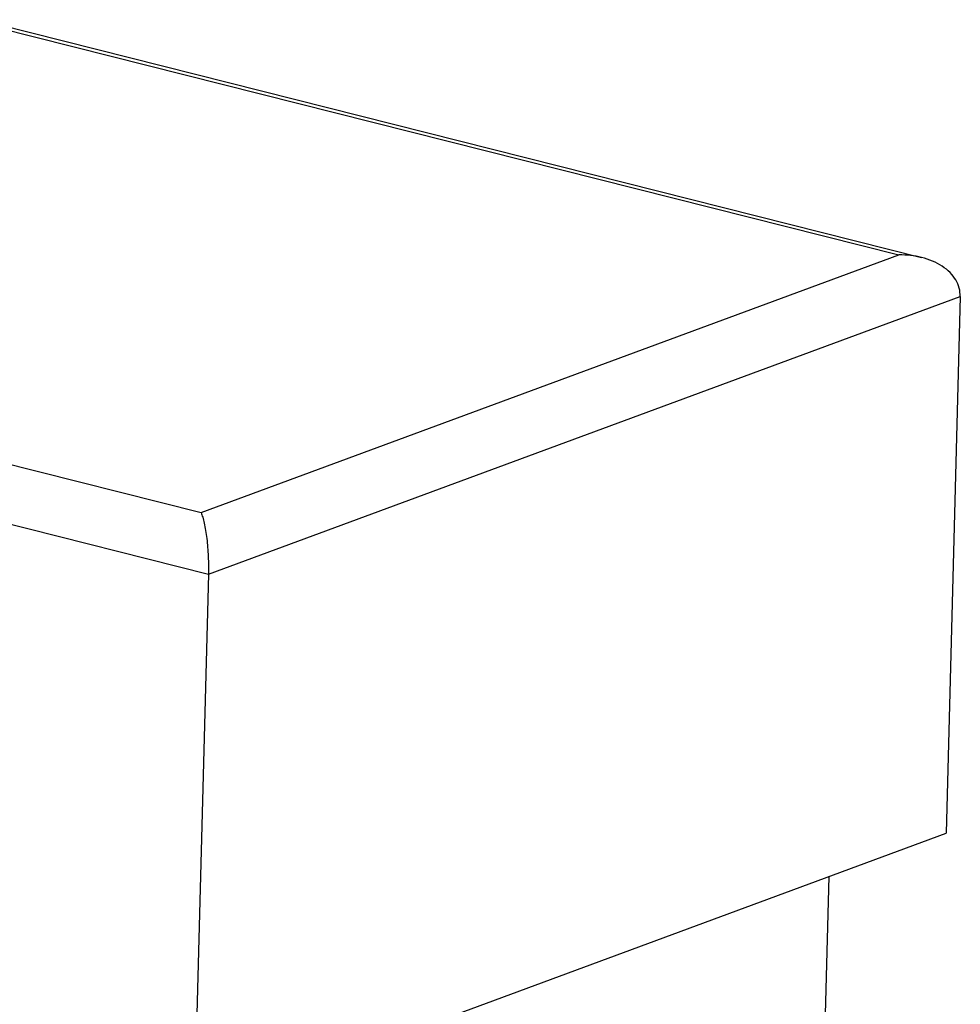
# Model space of a CAD drawing. Header units: inches. Extents: x -280 to 281, y -205 to 205.
# Tile 9 of 38: x -207 to -154, y -114 to -59. Entities that reach past the tile are written whole.
import ezdxf

# ---------------------------------------------------------------- set-up
doc = ezdxf.new("R2010")
doc.units = ezdxf.units.IN

# ---------------------------------------------------------------- blocks, each defined once
blk = doc.blocks.new('5222013340_00_G23_G27_BF_B14R_Motor_Bgr_63_EEXDe_1_1__3', base_point=(-541.08, -365.97))
at = {"color": 7, "linetype": 'Continuous'}
for p, q in [((-418.26, -118.65), (-312.76, -145.27)), ((-308.43, -149.64), (-310.02, -209.72)), ((-392.61, -180.73), (-394.2, -240.82)), ((-394.2, -240.82), (-310.02, -209.72)), ((-323.15, -214.57), (-323.77, -238.01))]:
    blk.add_line(p, q, dxfattribs=at)
at = {"color": 8, "linetype": 'Continuous'}
for p, q in [((-417.91, -119.1), (-315.31, -144.98)), ((-393.43, -173.84), (-315.31, -144.98)), ((-496.03, -147.96), (-393.43, -173.84)), ((-392.61, -180.73), (-308.43, -149.64)), ((-503.16, -152.84), (-392.61, -180.73))]:
    blk.add_line(p, q, dxfattribs=at)
at = {"color": 7, "linetype": 'Continuous'}
for points, knots in [([(-312.76, -145.27), (-313.17, -145.18), (-314.01, -145), (-314.87, -144.99), (-315.31, -144.98)], [0, 0, 0, 0, 1.269657, 2.570219, 2.570219, 2.570219, 2.570219]), ([(-308.43, -149.64), (-308.45, -149.32), (-308.49, -148.67), (-308.91, -147.75), (-309.56, -146.92), (-310.46, -146.21), (-311.54, -145.63), (-312.34, -145.39), (-312.76, -145.27)], [0, 0, 0, 0, 0.949724, 1.930335, 2.9763, 4.107007, 5.326018, 6.623671, 6.623671, 6.623671, 6.623671]), ([(-393.43, -173.84), (-393.37, -174.01), (-393.22, -174.39), (-393.06, -175.06), (-392.91, -175.86), (-392.79, -176.76), (-392.69, -177.74), (-392.63, -178.74), (-392.6, -179.75), (-392.61, -180.41), (-392.61, -180.73)], [0, 0, 0, 0, 0.537575, 1.228445, 2.050229, 2.973764, 3.965247, 4.987927, 6.003733, 6.974887, 6.974887, 6.974887, 6.974887])]:
    blk.add_open_spline(points, degree=3, knots=knots, dxfattribs=at)
blk = doc.blocks.new('5222013340_00_G23_G27_BF_B14R_Motor_Bgr_63_EEXDe_1__4', base_point=(-541.08, -365.97))
blk.add_blockref('5222013340_00_G23_G27_BF_B14R_Motor_Bgr_63_EEXDe_1_1__3', (-541.08, -365.97))
blk = doc.blocks.new('Allg_AnsichtA_von_', base_point=(-386.11, -246.7))
blk.add_blockref('5222013340_00_G23_G27_BF_B14R_Motor_Bgr_63_EEXDe_1__4', (-541.08, -365.97))

msp = doc.modelspace()

# ---------------------------------------------------------------- block references
at = {"xscale": 0.5, "yscale": 0.5, "zscale": 0.5}
msp.add_blockref('Allg_AnsichtA_von_', (-193.054, -123.35), dxfattribs=at)

doc.saveas('drawing.dxf')
